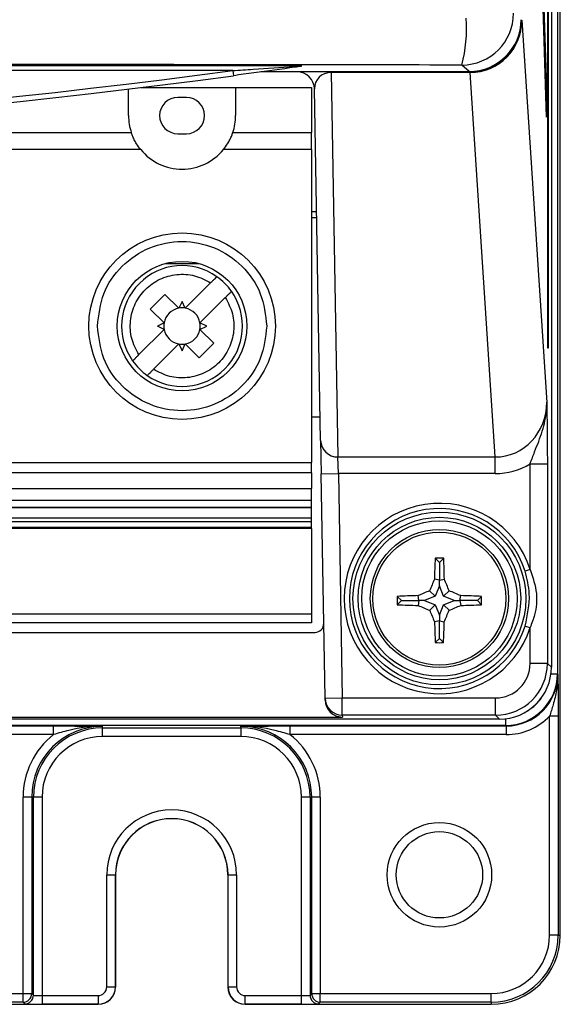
# Model space of a CAD drawing. Header units: millimetres. Extents: x 5 to 418, y 2 to 292.
# Tile 6 of 47: x 113 to 124, y 121 to 140. Entities that reach past the tile are written whole.
import ezdxf

# ---------------------------------------------------------------- set-up
doc = ezdxf.new("R2010")
doc.units = ezdxf.units.MM

msp = doc.modelspace()

# ---------------------------------------------------------------- linework, layer by layer
at = {"color": 7, "linetype": 'Continuous', "lineweight": 25}
for p, q in [((123.4826, 233.1548), (123.4826, 127.5375)), ((123.3654, 232.9825), (123.3654, 127.6605)), ((123.2961, 133.8215), (123.2961, 227.1548)), ((123.304, 227.1548), (123.304, 133.8215)), ((123.538, 122.4881), (123.538, 155.8215)), ((122.845, 152.6344), (123.2765, 138.6548)), ((123.2727, 138.2795), (122.8411, 152.2591)), ((122.7811, 140.1548), (122.7958, 140.1548)), ((122.7958, 140.1548), (123.2763, 132.7763)), ((71.8713, 139.2817), (118.538, 139.2817)), ((117.2147, 139.1817), (73.1946, 139.1817)), ((117.2147, 139.1817), (117.2279, 139.0826)), ((118.7864, 139.1548), (117.7608, 139.1548)), ((117.8247, 139.1636), (121.7813, 139.1636)), ((118.538, 139.2817), (118.538, 139.2726)), ((121.749, 139.1548), (118.7864, 139.1548)), ((119.1144, 139.1548), (119.1144, 139.143)), ((121.7813, 139.1636), (121.6363, 139.2878)), ((121.749, 139.1548), (121.749, 139.1636)), ((121.7928, 139.1548), (121.749, 139.1548)), ((121.7928, 139.1548), (121.7928, 139.143)), ((121.7928, 139.143), (119.1144, 139.143)), ((119.1144, 139.143), (119.244, 131.722)), ((122.2823, 131.722), (121.7991, 139.143)), ((115.2046, 138.3115), (115.2046, 138.8255)), ((115.4457, 138.8548), (117.2713, 138.8548)), ((117.2713, 138.8548), (118.738, 138.8548)), ((117.2713, 138.8548), (117.2713, 138.3115)), ((118.738, 138.8548), (118.738, 137.9835)), ((118.9107, 132.0377), (118.7922, 138.8273)), ((116.3213, 138.6615), (116.1546, 138.6615)), ((123.2616, 138.6395), (123.2765, 138.6548)), ((123.2765, 138.6548), (123.2727, 138.2795)), ((112.2179, 137.9835), (115.258, 137.9835)), ((116.1546, 137.9615), (116.3213, 137.9615)), ((117.2179, 137.9835), (118.738, 137.9835)), ((118.738, 137.6553), (118.738, 137.9835)), ((115.4397, 137.6553), (112.0362, 137.6553)), ((118.738, 137.6553), (117.0362, 137.6553)), ((118.738, 137.6553), (118.738, 131.6122)), ((118.8336, 136.4548), (118.738, 136.4548)), ((118.8356, 136.3381), (118.738, 136.3381)), ((115.9228, 135.4578), (116.5531, 135.4578)), ((116.3006, 134.5936), (116.7894, 135.0824)), ((115.6251, 134.5781), (115.908, 134.861)), ((115.908, 134.861), (116.1754, 134.5936)), ((117.0722, 134.7995), (116.5834, 134.3108)), ((116.238, 134.7247), (116.1754, 134.5936)), ((116.3006, 134.5936), (116.238, 134.7247)), ((115.8925, 134.3108), (115.6251, 134.5781)), ((115.8925, 134.3108), (115.7614, 134.2481)), ((115.8925, 134.1855), (115.7614, 134.2481)), ((116.7145, 134.2481), (116.5834, 134.3108)), ((116.5834, 134.1855), (116.7145, 134.2481)), ((115.8925, 134.1855), (115.4037, 133.6967)), ((116.5834, 134.1855), (116.8508, 133.9182)), ((116.1754, 133.9027), (115.6866, 133.4139)), ((116.1754, 133.9027), (116.238, 133.7716)), ((116.238, 133.7716), (116.3006, 133.9027)), ((116.5679, 133.6353), (116.3006, 133.9027)), ((116.8508, 133.9182), (116.5679, 133.6353)), ((123.304, 133.8215), (123.2961, 133.8215)), ((118.9028, 132.4882), (118.738, 132.4882)), ((118.9107, 132.0377), (118.9219, 131.3946)), ((103.738, 131.6122), (118.738, 131.6122)), ((118.738, 131.4153), (118.738, 131.6122)), ((119.244, 131.722), (122.2823, 131.722)), ((119.2552, 131.4005), (119.244, 131.722)), ((122.2823, 131.4005), (122.2823, 131.722)), ((122.9547, 131.5896), (123.288, 131.5896)), ((122.9547, 129.5487), (122.9547, 131.5896)), ((123.288, 131.5896), (123.288, 127.7362)), ((118.738, 131.4153), (103.738, 131.4153)), ((118.738, 131.4153), (118.738, 131.1101)), ((118.9219, 131.3946), (119.2552, 131.4005)), ((118.9975, 127.0638), (118.9219, 131.3946)), ((122.2823, 131.4005), (119.2552, 131.4005)), ((119.2552, 131.4005), (119.3308, 127.0697)), ((103.738, 131.1101), (118.738, 131.1101)), ((118.738, 130.8845), (118.738, 131.1101)), ((103.738, 130.8845), (118.738, 130.8845)), ((103.738, 130.7533), (118.738, 130.7533)), ((118.738, 130.7364), (103.738, 130.7364)), ((118.738, 130.7364), (118.738, 130.7533)), ((118.738, 130.5425), (118.738, 130.7364)), ((118.738, 130.5425), (103.738, 130.5425)), ((103.738, 130.4754), (118.738, 130.4754)), ((118.738, 130.3653), (118.738, 130.4754)), ((103.738, 130.3653), (118.738, 130.3653)), ((103.738, 130.3536), (118.738, 130.3536)), ((118.738, 130.3504), (103.738, 130.3504)), ((118.738, 130.3428), (103.738, 130.3428)), ((118.738, 130.3536), (118.738, 130.3653)), ((118.738, 130.3504), (118.738, 130.3536)), ((118.738, 130.3428), (118.738, 130.3504)), ((118.738, 130.3428), (118.738, 128.6903)), ((121.2046, 129.6829), (121.1217, 129.7658)), ((121.2046, 129.6829), (121.2876, 129.7658)), ((121.2046, 129.6829), (121.2046, 129.3436)), ((122.9547, 129.5487), (122.8595, 129.5182)), ((121.2046, 129.3436), (121.1092, 129.362)), ((121.2046, 129.3436), (121.3001, 129.362)), ((121.2046, 129.2348), (121.2046, 129.3436)), ((121.1229, 129.0313), (121.0165, 129.1377)), ((121.2046, 129.2348), (121.1229, 129.0313)), ((121.2863, 129.0313), (121.2046, 129.2348)), ((121.2863, 129.0313), (121.3928, 129.1377)), ((120.4713, 128.9496), (120.3899, 129.031)), ((120.4713, 128.9496), (120.3902, 128.8685)), ((120.4713, 128.9496), (120.8107, 128.9496)), ((120.8107, 128.9496), (120.7923, 129.0444)), ((120.8107, 128.9496), (120.7924, 128.8552)), ((120.9194, 128.9496), (120.8107, 128.9496)), ((121.1229, 129.0313), (120.9194, 128.9496)), ((120.9194, 128.9496), (121.1229, 128.8679)), ((121.4898, 128.9496), (121.2863, 129.0313)), ((121.2863, 128.8679), (121.4898, 128.9496)), ((121.4898, 128.9496), (121.5986, 128.9496)), ((121.5986, 128.9496), (121.6169, 129.0444)), ((121.5986, 128.9496), (121.6169, 128.8552)), ((121.938, 128.9496), (121.5986, 128.9496)), ((121.938, 128.9496), (122.0194, 129.031)), ((121.938, 128.9496), (122.0191, 128.8685)), ((103.738, 128.6903), (118.738, 128.6903)), ((121.1229, 128.8679), (121.0171, 128.762)), ((121.1229, 128.8679), (121.2046, 128.6644)), ((121.2046, 128.6644), (121.2863, 128.8679)), ((121.2863, 128.8679), (121.3922, 128.762)), ((118.738, 128.5215), (103.738, 128.5215)), ((121.2046, 128.5556), (121.1108, 128.5375)), ((121.2046, 128.6644), (121.2046, 128.5556)), ((121.2046, 128.5556), (121.2984, 128.5375)), ((121.2046, 128.2163), (121.2046, 128.5556)), ((71.6035, 128.336), (118.8057, 128.336)), ((122.8595, 128.4581), (122.9547, 128.4276)), ((122.9547, 127.7362), (122.9547, 128.4276)), ((121.2046, 128.2163), (121.125, 128.1366)), ((121.2046, 128.2163), (121.2842, 128.1366)), ((123.288, 127.7362), (122.9547, 127.7362)), ((123.288, 127.7362), (123.3654, 127.6605)), ((123.3578, 127.5375), (123.4826, 127.5375)), ((123.4826, 127.5375), (123.4915, 127.5287)), ((118.9975, 127.0638), (119.3308, 127.0697)), ((118.9981, 127.0289), (118.9975, 127.0638)), ((119.3308, 126.7364), (119.3308, 127.0697)), ((119.3308, 127.0697), (122.2882, 127.0697)), ((122.2882, 126.7364), (122.2882, 127.0697)), ((122.3655, 126.6606), (68.0438, 126.6606)), ((71.0779, 126.7014), (119.3314, 126.7014)), ((122.2882, 126.7364), (119.3308, 126.7364)), ((119.3308, 126.7364), (119.3314, 126.7014)), ((122.3655, 126.6606), (122.2882, 126.7364)), ((122.4828, 126.6675), (122.4828, 126.5377)), ((123.4972, 126.7181), (123.3305, 126.7181)), ((123.3305, 122.4881), (123.3305, 126.7181)), ((123.4972, 126.7181), (123.4972, 122.4881)), ((98.1078, 126.5288), (113.7568, 126.5288)), ((122.4828, 126.5377), (98.1343, 126.5377)), ((113.7568, 126.3622), (113.7568, 126.5288)), ((114.7046, 126.491), (114.7046, 126.5231)), ((114.7046, 126.491), (117.3713, 126.491)), ((114.7046, 126.3244), (114.7046, 126.491)), ((117.3713, 126.491), (117.3713, 126.5231)), ((117.3713, 126.491), (117.3713, 126.3244)), ((118.3191, 126.5288), (122.4916, 126.5288)), ((118.3191, 126.5288), (118.3191, 126.3622)), ((122.4916, 126.5288), (122.4828, 126.5377)), ((122.4916, 126.5288), (122.4916, 126.3622)), ((113.7568, 126.3622), (98.0906, 126.3622)), ((117.3713, 126.3244), (114.7046, 126.3244)), ((122.4916, 126.3622), (118.3191, 126.3622)), ((113.3363, 125.1548), (113.1697, 125.1548)), ((113.1697, 121.3622), (113.1697, 125.1548)), ((113.3363, 125.1548), (113.3363, 121.3622)), ((113.3684, 125.1548), (113.3363, 125.1548)), ((113.3684, 121.3301), (113.3684, 125.1548)), ((113.5351, 125.1548), (113.3684, 125.1548)), ((113.5351, 125.1548), (113.5351, 121.3244)), ((118.7075, 125.1548), (118.5408, 125.1548)), ((118.5408, 121.3244), (118.5408, 125.1548)), ((118.7075, 125.1548), (118.7396, 125.1548)), ((118.7075, 125.1548), (118.7075, 121.3301)), ((118.9062, 125.1548), (118.7396, 125.1548)), ((118.7396, 121.3622), (118.7396, 125.1548)), ((118.9062, 125.1548), (118.9062, 121.3622)), ((114.785, 121.4911), (114.785, 123.6548)), ((114.785, 123.6548), (114.9517, 123.6548)), ((114.9517, 123.6548), (114.9517, 121.4911)), ((114.9517, 123.6548), (114.9546, 123.6548)), ((114.9546, 121.4881), (114.9546, 123.6548)), ((117.1243, 123.6548), (117.1213, 123.6548)), ((117.1213, 123.6548), (117.1213, 121.4881)), ((117.1243, 123.6548), (117.2909, 123.6548)), ((117.1243, 121.4911), (117.1243, 123.6548)), ((117.2909, 123.6548), (117.2909, 121.4911)), ((123.4972, 122.4881), (123.3305, 122.4881)), ((123.4972, 122.4881), (123.538, 122.4881)), ((114.785, 121.4911), (114.9517, 121.4911)), ((114.9517, 121.4911), (114.9546, 121.4881)), ((117.1213, 121.4881), (117.1243, 121.4911)), ((117.1243, 121.4911), (117.2909, 121.4911)), ((98.0906, 121.3622), (113.1697, 121.3622)), ((113.1697, 121.1956), (113.1697, 121.3622)), ((113.1697, 121.3622), (113.3363, 121.3622)), ((113.3363, 121.3622), (113.3684, 121.3301)), ((113.5351, 121.3244), (113.5351, 121.1578)), ((113.5351, 121.3244), (114.6184, 121.3244)), ((114.6184, 121.3244), (114.6184, 121.1578)), ((117.4575, 121.3244), (118.5408, 121.3244)), ((117.4575, 121.1578), (117.4575, 121.3244)), ((118.5408, 121.1578), (118.5408, 121.3244)), ((118.7075, 121.3301), (118.7396, 121.3622)), ((118.7396, 121.3622), (118.9062, 121.3622)), ((118.9062, 121.3622), (122.2046, 121.3622)), ((118.9062, 121.1956), (118.9062, 121.3622)), ((122.2046, 121.1956), (122.2046, 121.3622)), ((75.7879, 121.1548), (114.6213, 121.1548)), ((113.1697, 121.1956), (98.0906, 121.1956)), ((113.2018, 121.1635), (113.1697, 121.1956)), ((114.6184, 121.1578), (113.5351, 121.1578)), ((114.6213, 121.1548), (114.6184, 121.1578)), ((117.4575, 121.1578), (117.4546, 121.1548)), ((117.4546, 121.1548), (122.2046, 121.1548)), ((118.5408, 121.1578), (117.4575, 121.1578)), ((118.9062, 121.1956), (118.8741, 121.1635)), ((122.2046, 121.1956), (118.9062, 121.1956)), ((122.2046, 121.1956), (122.2046, 121.1548))]:
    msp.add_line(p, q, dxfattribs=at)
at = {"color": 7, "linetype": 'Continuous', "lineweight": 25, "flags": 128}
for points in [[(118.738, 130.7533), (118.738, 130.7593), (118.738, 130.7691), (118.738, 130.7825), (118.738, 130.7989), (118.738, 130.8179), (118.738, 130.839), (118.738, 130.8614), (118.738, 130.8845)], [(118.738, 130.4754), (118.738, 130.4886), (118.738, 130.5022), (118.738, 130.515), (118.738, 130.5262), (118.738, 130.5349), (118.738, 130.5404), (118.738, 130.5425), (118.738, 130.5425)], [(118.738, 128.6903), (118.738, 128.6574), (118.738, 128.6257), (118.738, 128.5965), (118.738, 128.5709), (118.738, 128.5499), (118.738, 128.5343), (118.738, 128.5247), (118.738, 128.5215)]]:
    msp.add_lwpolyline(points, dxfattribs=at)
at = {"color": 7, "linetype": 'Continuous', "lineweight": 25}
for centre, radius in [((116.238, 134.2481), 1.8), ((116.238, 134.2481), 1.25), ((121.2046, 128.9881), 1.6684), ((121.2046, 128.9881), 1.5684), ((121.2046, 128.9881), 1.5), ((121.2046, 128.9881), 1.3333), ((121.2046, 128.9881), 1.2833), ((121.2046, 123.6548), 1.0083), ((121.2046, 123.6548), 0.8333)]:
    msp.add_circle(centre, radius, dxfattribs=at)
for centre, radius, start, end in [((121.6358, 140.2881), 1.0002, 270.02546, 359.97772), ((118.9964, 139.9924), 2.7322, 345.05631, 4.18287), ((95.2046, 304.2878), 166.5667, 262.406757, 277.593243), ((118.4589, 138.8215), 0.3333, 1, 90), ((121.7613, 139.144), 0.0377, 358.46581, 16.64523), ((95.2046, 304.2878), 166.6667, 262.406757, 277.593243), ((116.1546, 138.3115), 0.35, 90, 270), ((116.3213, 138.3115), 0.35, 270, 90), ((116.238, 138.3115), 1.0333, 180, 198.50322), ((116.238, 138.3115), 1.0333, 341.49678, 360), ((116.238, 138.3115), 1.0333, 219.42278, 320.57722), ((116.238, 134.2481), 1.1667, 54.87089, 215.12911), ((116.238, 134.2481), 1.1667, 35.12911, 54.87089), ((116.238, 134.2481), 1.1667, 234.87089, 35.12911), ((116.238, 134.2481), 0.3511, 100.27225, 169.72766), ((116.238, 134.2481), 0.3511, 79.72775, 100.27225), ((116.238, 134.2481), 0.3511, 10.27225, 79.72775), ((116.238, 134.2481), 0.3511, 169.72766, 190.27223), ((116.238, 134.2481), 0.3511, 349.72775, 10.27225), ((116.238, 134.2481), 0.3511, 190.27223, 259.72766), ((116.238, 134.2481), 0.3511, 280.27225, 349.72775), ((116.238, 134.2481), 0.3511, 259.72766, 280.27225), ((116.238, 134.2481), 1.1667, 215.12911, 234.87089), ((119.2378, 132.0493), 0.3273, 182.03063, 271.07516), ((121.2046, 128.9881), 1.8377, 17.75916, 342.24084), ((121.2046, 128.9881), 1.7377, 17.75916, 342.24084), ((138.8208, 129.0143), 17.715, 177.56843, 178.87521), ((121.2046, 110.8444), 18.9216, 89.7489, 90.2511), ((103.5885, 129.0143), 17.715, 1.12479, 2.43157), ((138.6031, 122.0024), 18.979, 157.18378, 157.91641), ((103.8062, 122.0024), 18.979, 22.08359, 22.81622), ((128.1622, 111.6574), 18.8845, 112.2339, 112.9706), ((114.2471, 111.6574), 18.8845, 67.0294, 67.7661), ((139.2604, 128.9881), 18.8706, 179.86983, 180.36334), ((121.1728, 111.5414), 17.5071, 91.24536, 92.56328), ((121.2364, 111.5414), 17.5071, 87.43672, 88.75464), ((103.1489, 128.9881), 18.8706, 359.63666, 0.13017), ((121.173, 146.42), 17.569, 267.44611, 268.75855), ((128.1648, 146.3239), 18.9607, 247.1186, 247.85352), ((138.4676, 135.9179), 18.8607, 202.29677, 203.036), ((103.9417, 135.9179), 18.8607, 336.964, 337.70323), ((114.2445, 146.3239), 18.9607, 292.14648, 292.8814), ((121.2362, 146.42), 17.569, 271.24145, 272.55389), ((138.4609, 128.9502), 17.355, 181.36254, 182.68675), ((103.9483, 128.9502), 17.355, 357.31325, 358.63746), ((121.2046, 146.9638), 18.8273, 269.75773, 270.24227), ((119.3307, 127.0697), 0.3333, 181.00426, 270.00462), ((114.7046, 125.1548), 1.3683, 90, 180), ((114.7046, 125.1548), 1.3362, 90, 180), ((117.3713, 125.1548), 1.3683, 0, 90), ((117.3713, 125.1548), 1.3362, 0, 90), ((114.7046, 125.1548), 1.5349, 128.13173, 180), ((114.7046, 125.1548), 1.1696, 90, 180), ((117.3713, 125.1548), 1.1696, 0, 90), ((117.3713, 125.1548), 1.5349, 0, 51.86827), ((116.038, 123.6548), 1.2529, 0, 180), ((116.038, 123.6548), 1.0863, 0, 180), ((116.038, 123.6548), 1.0833, 0, 180), ((122.2046, 122.4881), 1.1259, 270, 0), ((122.2046, 122.4881), 1.2926, 270, 0), ((122.2046, 122.4881), 1.3333, 270, 0), ((114.6183, 121.4911), 0.3333, 270.00873, 359.99127), ((117.4576, 121.4911), 0.3333, 180.00873, 269.99127), ((113.1696, 121.3623), 0.1667, 270.02044, 359.97956), ((113.2017, 121.3302), 0.1667, 270.02044, 359.97956), ((118.8742, 121.3302), 0.1667, 180.02044, 269.97956), ((118.9063, 121.3623), 0.1667, 180.02044, 269.97956)]:
    msp.add_arc(centre, radius, start, end, dxfattribs=at)
for centre, major_axis, ratio, start_param, end_param in [((121.781, 140.1638), (0.7599, -0.6506), 0.99964, 5.4206086, 6.9910492), ((121.796, 140.1548), (0.6909, 0.725), 0.9968079, 3.9060466, 5.4721376), ((121.796, 140.1548), (0.0685, 1.0096), 0.9880502, 3.2132862, 4.7793772), ((119.1256, 138.8215), (0.3118, -0.1245), 0.9505783, 1.9673231, 3.5212854), ((121.749, 140.1548), (1.0001, 0), 0.9998941, 4.712389, 4.996145), ((121.706, 140.1548), (0.7555, -0.7212), 0.9168689, 5.5179533, 5.5226587), ((121.706, 140.4763), (0.991, -0.9569), 0.9369688, 5.5128409, 5.5175462), ((122.2761, 132.7828), (-0.069, 1.0589), 0.9423953, 3.078873, 4.644964), ((122.2761, 132.7828), (0.0898, -1.3797), 0.9643772, 6.2204657, 6.7496799), ((118.8057, 128.5027), (0.1189, -0.1169), 0.9996901, 5.4892155, 7.0771551), ((122.288, 127.7364), (0.4765, -0.4666), 0.9996889, 5.4874486, 7.0579339), ((122.288, 127.7364), (0.7146, -0.6997), 0.9998963, 5.4874486, 7.0579339), ((122.3652, 127.6608), (0.7147, -0.6999), 0.9996889, 5.4874486, 7.0579339), ((122.4825, 127.5378), (0.7073, -0.7073), 0.9997969, 5.4979394, 7.0684312), ((122.4913, 127.529), (-0.7074, 0.7074), 0.999594, 2.3563468, 3.9268385), ((119.3314, 127.0347), (0.0058, -0.3333), 0.9998476, 4.712389, 6.2657347), ((122.4825, 127.5378), (0.5894, -0.5894), 0.9996955, 6.0433397, 6.4756158), ((122.4913, 127.529), (0.8252, -0.8252), 0.9996955, 5.4979394, 6.3003889), ((114.6183, 121.4911), (0.1179, -0.1179), 0.9996955, 5.4979394, 7.0684312), ((114.6212, 121.4882), (0.2358, -0.2358), 0.9996955, 5.4979394, 7.0684312), ((117.4547, 121.4882), (-0.2358, -0.2358), 0.9996955, 5.4979394, 7.0684312), ((117.4576, 121.4911), (-0.1179, -0.1179), 0.9996955, 5.4979394, 7.0684312), ((113.5351, 121.3302), (0.1667, 0), 0.0349101, 3.1590459, 4.712389), ((118.5408, 121.3302), (0.1667, 0), 0.0349101, 4.712389, 6.265732), ((113.5351, 121.1636), (0.3333, 0), 0.0174551, 3.1590459, 4.712389), ((118.5408, 121.1636), (0.3333, 0), 0.0174551, 4.712389, 6.265732)]:
    msp.add_ellipse(centre, major_axis=major_axis, ratio=ratio, start_param=start_param, end_param=end_param, dxfattribs=at)
for points, knots in [([(121.6363, 139.2878), (119.4404, 139.2909), (115.0476, 139.297), (108.4426, 139.303), (101.8273, 139.3068), (95.2097, 139.308), (88.5952, 139.3068), (81.9849, 139.3031), (75.3748, 139.297), (70.9739, 139.2909), (68.773, 139.2878)], [0, 0, 0, 0, 0.1248563, 0.2497699, 0.3748561, 0.5, 0.6248563, 0.7497699, 0.8748561, 1, 1, 1, 1]), ([(117.2147, 139.1817), (117.3468, 139.1906), (117.7425, 139.2171), (118.1853, 139.2477), (118.4924, 139.2694), (118.538, 139.2726)], [0, 0, 0, 0, 0.2991234, 0.8961112, 1, 1, 1, 1]), ([(118.538, 139.2626), (118.4971, 139.2568), (118.199, 139.2147), (117.7567, 139.1535), (117.36, 139.1003), (117.2279, 139.0826)], [0, 0, 0, 0, 0.0957538, 0.6988897, 1, 1, 1, 1]), ([(118.538, 139.2726), (118.538, 139.2684), (118.538, 139.263), (118.538, 139.2626), (118.538, 139.2626)], [0, 0, 0, 0, 0.7939849, 1, 1, 1, 1]), ([(115.4397, 137.6553), (115.4112, 137.6928), (115.374, 137.7417), (115.3271, 137.8219), (115.2926, 137.891), (115.267, 137.957), (115.2609, 137.9751), (115.258, 137.9835)], [0, 0, 0, 0, 0.2770165, 0.3606923, 0.5839198, 0.807662, 1, 1, 1, 1]), ([(117.0362, 137.6553), (117.0647, 137.6928), (117.1019, 137.7417), (117.1489, 137.8219), (117.1833, 137.891), (117.2089, 137.957), (117.215, 137.9751), (117.2179, 137.9835)], [0, 0, 0, 0, 0.2770165, 0.3606923, 0.5839198, 0.807662, 1, 1, 1, 1]), ([(116.9093, 135.2023), (116.908, 135.201), (116.9054, 135.1984), (116.8853, 135.1783), (116.8555, 135.1486), (116.8217, 135.1147), (116.7989, 135.0919), (116.7894, 135.0824)], [0, 0, 0, 0, 0.2103245, 0.42060571, 0.63214554, 0.84671386, 1, 1, 1, 1]), ([(117.0722, 134.7995), (117.0859, 134.8132), (117.1132, 134.8406), (117.1496, 134.877), (117.1767, 134.904), (117.1903, 134.9176), (117.1916, 134.919), (117.1921, 134.9195)], [0, 0, 0, 0, 0.21969716, 0.43948929, 0.65674523, 0.87034931, 1, 1, 1, 1]), ([(115.2838, 133.5768), (115.2851, 133.5781), (115.2877, 133.5807), (115.3079, 133.6009), (115.338, 133.631), (115.3719, 133.6649), (115.3946, 133.6877), (115.4037, 133.6967)], [0, 0, 0, 0, 0.210335, 0.4206268, 0.6341353, 0.8534859, 1, 1, 1, 1]), ([(115.5666, 133.294), (115.5679, 133.2953), (115.5705, 133.2979), (115.5907, 133.318), (115.6204, 133.3477), (115.6486, 133.3759), (115.671, 133.3984), (115.6805, 133.4079), (115.6866, 133.4139)], [0, 0, 0, 0, 0.2102733, 0.4205032, 0.6319915, 0.8465075, 0.9031202, 1, 1, 1, 1]), ([(122.9547, 131.5896), (122.9837, 131.6669), (123.0644, 131.8825), (123.202, 132.2136), (123.269, 132.537), (123.2766, 132.7246), (123.2763, 132.7751), (123.2763, 132.7763)], [0, 0, 0, 0, 0.1934494, 0.5390626, 0.8757544, 0.9969616, 1, 1, 1, 1]), ([(123.2763, 132.7763), (123.2763, 132.7756), (123.2769, 132.7402), (123.2792, 132.6047), (123.2832, 132.3428), (123.2872, 131.9802), (123.2878, 131.7026), (123.288, 131.5896)], [0, 0, 0, 0, 0.0023066, 0.1045611, 0.4007176, 0.7559342, 1, 1, 1, 1]), ([(122.8595, 128.4581), (122.905, 128.6661), (122.9828, 129.0216), (122.8957, 129.3725), (122.8595, 129.5182)], [0, 0, 0, 0, 0.5850079, 1, 1, 1, 1]), ([(122.9547, 129.5487), (123.0071, 129.3965), (123.1046, 129.1133), (123.0687, 128.7183), (122.9866, 128.509), (122.9547, 128.4276)], [0, 0, 0, 0, 0.4151827, 0.7725372, 1, 1, 1, 1]), ([(123.4915, 127.5287), (123.4915, 127.5275), (123.4915, 127.5226), (123.4915, 127.4963), (123.4892, 127.3945), (123.4681, 127.2012), (123.409, 126.9588), (123.3545, 126.7915), (123.3305, 126.7181)], [0, 0, 0, 0, 0.0043448, 0.0178645, 0.0962594, 0.3767166, 0.726479, 1, 1, 1, 1]), ([(123.4915, 127.5287), (123.4915, 127.5277), (123.4917, 127.5058), (123.4927, 127.4188), (123.4945, 127.2445), (123.4966, 127), (123.497, 126.808), (123.4972, 126.7181)], [0, 0, 0, 0, 0.0037692, 0.0880528, 0.3487777, 0.6954492, 1, 1, 1, 1]), ([(113.7568, 126.5288), (113.8693, 126.5286), (114.2046, 126.5279), (114.505, 126.5249), (114.7034, 126.5231), (114.7046, 126.5231)], [0, 0, 0, 0, 0.3341125, 0.9960382, 1, 1, 1, 1]), ([(114.7046, 126.5231), (114.7032, 126.5231), (114.4841, 126.5239), (114.1657, 126.4803), (113.8541, 126.3903), (113.7568, 126.3622)], [0, 0, 0, 0, 0.0043902, 0.6892868, 1, 1, 1, 1]), ([(117.3713, 126.5231), (117.3725, 126.5231), (117.5709, 126.5249), (117.8713, 126.5279), (118.2066, 126.5286), (118.3191, 126.5288)], [0, 0, 0, 0, 0.0039618, 0.6658875, 1, 1, 1, 1]), ([(118.3191, 126.3622), (118.2218, 126.3903), (117.9103, 126.4803), (117.5918, 126.5239), (117.3727, 126.5231), (117.3713, 126.5231)], [0, 0, 0, 0, 0.3107132, 0.9956098, 1, 1, 1, 1])]:
    msp.add_open_spline(points, degree=3, knots=knots, dxfattribs=at)
for points in [[(114.6046, 134.2481), (114.6292, 134.4619), (114.6783, 134.8895), (115.056, 135.4332), (115.5959, 135.7964), (116.238, 135.924), (116.88, 135.7964), (117.4199, 135.4332), (117.7976, 134.8895), (117.8467, 134.4619), (117.8713, 134.2481)], [(115.4037, 133.6967), (115.3503, 133.7982), (115.2435, 134.0012), (115.2246, 134.3514), (115.3164, 134.6851), (115.5169, 134.9692), (115.801, 135.1697), (116.1347, 135.2615), (116.4849, 135.2426), (116.6879, 135.1358), (116.7894, 135.0824)], [(117.0722, 134.7995), (117.1256, 134.6981), (117.2325, 134.4951), (117.2513, 134.1449), (117.1595, 133.8112), (116.959, 133.5271), (116.6749, 133.3266), (116.3412, 133.2348), (115.991, 133.2536), (115.788, 133.3605), (115.6866, 133.4139)], [(117.8713, 134.2481), (117.8467, 134.0344), (117.7976, 133.6068), (117.4199, 133.0631), (116.88, 132.6999), (116.238, 132.5723), (115.5959, 132.6999), (115.056, 133.0631), (114.6783, 133.6068), (114.6292, 134.0344), (114.6046, 134.2481)]]:
    msp.add_open_spline(points, degree=3, dxfattribs=at)

doc.saveas('drawing.dxf')
